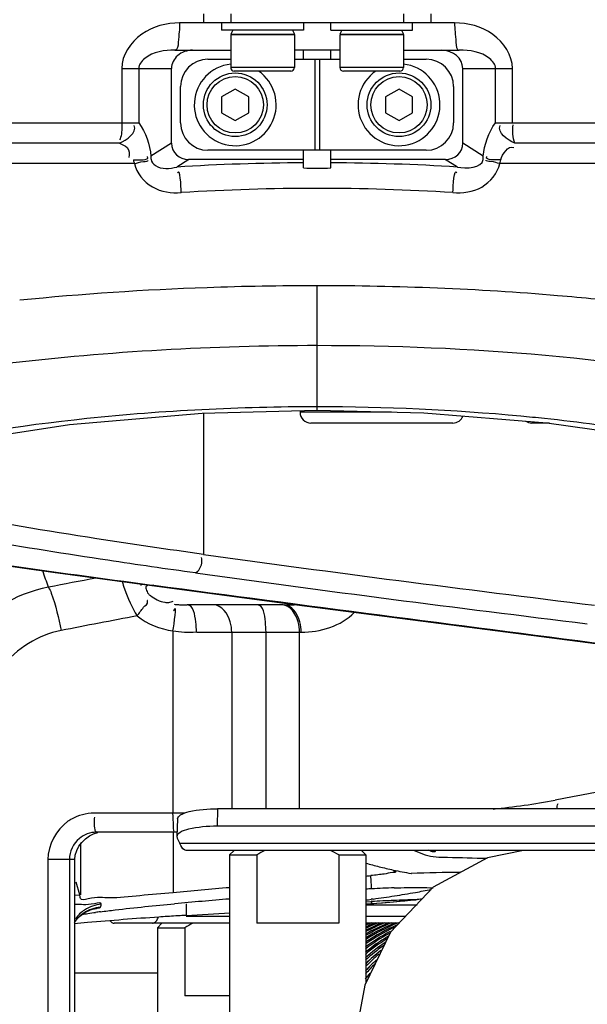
# Model space of a CAD drawing. Header units: millimetres. Extents: x 0 to 11890, y 0 to 8410.
# Tile 41 of 116: x 6770 to 6833, y 1554 to 1662. Entities that reach past the tile are written whole.
import ezdxf

# ---------------------------------------------------------------- set-up
doc = ezdxf.new("R2010")
doc.units = ezdxf.units.MM
doc.header["$LTSCALE"] = 653.95
doc.layers.get('0').update_dxf_attribs({"linetype": 'CONTINUOUS'})
for name, color, linetype in [('08ALL_ASSEM_MEMBER', 7, 'CONTINUOUS'), ('304102000091DXF_CONTINUOUS_LINE', 7, 'CONTINUOUS'), ('304103000201DXF_CONTINUOUS_LINE', 7, 'CONTINUOUS'), ('304104000155DXF_CONTINUOUS_LINE', 7, 'CONTINUOUS'), ('304105000067DXF_CONTINUOUS_LINE', 7, 'CONTINUOUS'), ('304105000344DXF_CONTINUOUS_LINE', 7, 'CONTINUOUS'), ('304105000438DXF_CONTINUOUS_LINE', 7, 'CONTINUOUS'), ('304109000079DXF_CONTINUOUS_LINE', 7, 'CONTINUOUS'), ('501023000020DXF_CONTINUOUS_LINE', 7, 'CONTINUOUS'), ('501023000113DXF_CONTINUOUS_LINE', 7, 'CONTINUOUS'), ('504001000007DXF_CONTINUOUS_LINE', 7, 'CONTINUOUS'), ('604006000001DXF_CONTINUOUS_LINE', 7, 'CONTINUOUS'), ('JISHUZIL_DXF_DIMENSION', 7, 'CONTINUOUS'), ('线缆_DXF_CONTINUOUS_LINE', 7, 'CONTINUOUS')]:
    doc.layers.add(name, color=color, linetype=linetype)
doc.styles.get("Standard").update_dxf_attribs({"font": 'txt', "width": 0.7})
doc.dimstyles.new('DIMSTYLE_6', dxfattribs={"dimtxt": 80, "dimasz": 70, "dimexe": 1.5, "dimexo": 0, "dimgap": 4, "dimtad": 0, "dimtih": 1, "dimtoh": 1, "dimdec": 1, "dimdsep": 46, "dimtxsty": 'Standard', "dimblk": '_FILLED', "dimblk1": '_FILLED', "dimblk2": '_FILLED', "dimcen": 0.09, "dimclrt": 5, "dimazin": 2, "dimtp": 0.5, "dimtm": 0.5, "dimtfac": 1, "dimtdec": 65535, "dimtofl": 0, "dimtmove": 0, "dimatfit": 3, "dimldrblk": '_FILLED', "dimfxl": 0, "dimtolj": 1, "dimarcsym": 0})

# ---------------------------------------------------------------- blocks, each defined once
blk = doc.blocks.new('*D12')
at = {"layer": 'JISHUZIL_DXF_DIMENSION', "color": 2, "linetype": 'Continuous', "transparency": 16777216}
blk.add_line((7782.55, 1762.67), (7249.91, 1762.67), dxfattribs=at)
for start, end in [(287.11792, 360), (193, 266.10474)]:
    blk.add_arc((6653.95, 1762.67), 610.96, start, end, dxfattribs=at)
for points in [[(7270.88, 1692.22), (7264.91, 1762.67), (7250.91, 1693.36)], [(6087.87, 1560.85), (6058.65, 1625.24), (6068.67, 1555.24)]]:
    blk.add_solid(points, dxfattribs=at)
blk = doc.blocks.new('_FILLED')
at = {"color": 0, "linetype": 'ByBlock'}
blk.add_solid([(0, 0), (-1, 0.1429), (-1, -0.1429)], dxfattribs=at)

msp = doc.modelspace()

# ---------------------------------------------------------------- linework, layer by layer
at = {"color": 4, "linetype": 'Continuous'}
msp.add_circle((6653.947, 1762.673), 316, dxfattribs=at)
at = {"layer": '08ALL_ASSEM_MEMBER', "color": 40, "linetype": 'Continuous'}
msp.add_open_spline([(6828.707, 1551.023), (6814.971, 1551.023), (6895.947, 1394.964), (6895.947, 1576.301)], degree=3, dxfattribs=at)
at = {"layer": '304102000091DXF_CONTINUOUS_LINE', "color": 9, "linetype": 'Continuous'}
msp.add_line((6785.396, 1557.173), (6776.306, 1557.173), dxfattribs=at)
at = {"layer": '304103000201DXF_CONTINUOUS_LINE', "color": 9, "linetype": 'Continuous'}
for p, q in [((6790.447, 1661.673), (6787.836, 1661.673)), ((6818.057, 1661.673), (6815.447, 1661.673)), ((6781.472, 1656.673), (6786.947, 1656.673)), ((6781.472, 1656.673), (6781.472, 1650.673)), ((6783.338, 1656.673), (6783.338, 1650.673)), ((6818.947, 1656.673), (6824.422, 1656.673)), ((6822.556, 1650.673), (6822.556, 1656.673)), ((6824.422, 1650.673), (6824.422, 1656.673)), ((6714.947, 1650.673), (6783.338, 1650.673)), ((6822.556, 1650.673), (6859.447, 1650.673)), ((6781.228, 1648.437), (6713.947, 1648.437)), ((6786.947, 1648.437), (6784.68, 1647.008)), ((6821.214, 1647.008), (6818.947, 1648.437)), ((6859.587, 1648.437), (6824.666, 1648.437)), ((6782.876, 1646.201), (6712.947, 1646.201)), ((6788.861, 1646.673), (6787.526, 1645.831)), ((6818.368, 1645.831), (6817.032, 1646.673)), ((6859.587, 1646.201), (6823.018, 1646.201)), ((6802.947, 1619.075), (6802.947, 1632.775)), ((6790.463, 1618.75), (6790.463, 1603.226)), ((6784.991, 1599.834), (6784.778, 1599.79)), ((6784.787, 1599.861), (6784.991, 1599.834)), ((6787.099, 1594.809), (6787.099, 1574.773)), ((6789.688, 1594.673), (6801.196, 1594.673)), ((6793.557, 1594.673), (6793.557, 1575.261)), ((6797.331, 1575.261), (6797.331, 1594.673)), ((6801.01, 1575.261), (6801.01, 1594.673)), ((6788.353, 1574.773), (6778.432, 1574.773)), ((6787.108, 1572.673), (6787.108, 1566.01)), ((6813.638, 1570.673), (6813.68, 1570.656)), ((6813.669, 1570.633), (6813.711, 1570.617)), ((6776.306, 1569.673), (6773.361, 1569.673)), ((6773.361, 1569.673), (6773.361, 1539.564)), ((6775.713, 1569.673), (6775.713, 1533.917)), ((6813.278, 1568.142), (6813.322, 1568.135)), ((6776.306, 1565.747), (6776.85, 1565.792)), ((6779.197, 1564.642), (6779.216, 1564.754)), ((6779.2, 1564.642), (6779.225, 1564.755)), ((6788.564, 1564.804), (6788.564, 1563.53)), ((6808.317, 1565.019), (6808.935, 1565.053)), ((6808.951, 1564.821), (6808.886, 1564.817)), ((6808.935, 1565.053), (6808.949, 1565.171)), ((6813.943, 1565.26), (6813.815, 1565.252)), ((6779.148, 1564.425), (6779.197, 1564.642))]:
    msp.add_line(p, q, dxfattribs=at)
at = {"layer": '304103000201DXF_CONTINUOUS_LINE', "color": 7, "linetype": 'Continuous'}
for p, q in [((6787.321, 1658.673), (6793.447, 1658.673)), ((6801.447, 1658.673), (6800.447, 1658.673)), ((6801.447, 1657.673), (6801.447, 1658.673)), ((6804.447, 1658.673), (6801.447, 1658.673)), ((6805.447, 1658.673), (6804.447, 1658.673)), ((6804.447, 1657.673), (6804.447, 1658.673)), ((6812.447, 1658.673), (6818.572, 1658.673)), ((6786.947, 1648.437), (6786.947, 1656.673)), ((6818.947, 1648.437), (6818.947, 1656.673)), ((6801.447, 1645.723), (6801.447, 1647.673)), ((6804.447, 1645.723), (6804.447, 1647.673)), ((6801.447, 1646.673), (6788.861, 1646.673)), ((6817.032, 1646.673), (6804.447, 1646.673)), ((6802.947, 1619.075), (6814.681, 1618.786)), ((6814.681, 1618.786), (6828.204, 1617.715)), ((6799.233, 1597.673), (6788.675, 1597.673)), ((6818.556, 1595.364), (6834.683, 1593.272)), ((6787.542, 1572.673), (6778.688, 1572.673)), ((6776.935, 1571.515), (6776.935, 1565.792)), ((6776.306, 1532.58), (6776.306, 1569.673)), ((6811.322, 1568.458), (6811.584, 1568.363)), ((6776.85, 1565.792), (6776.471, 1567.195)), ((6808.886, 1564.817), (6808.317, 1564.774)), ((6808.886, 1564.817), (6808.334, 1564.771)), ((6808.96, 1565.306), (6808.886, 1565.296)), ((6809.118, 1565.329), (6808.888, 1565.296)), ((6808.951, 1564.821), (6810.537, 1564.956)), ((6809.113, 1565.329), (6808.96, 1565.306)), ((6776.721, 1563.315), (6777.418, 1563.851)), ((6777.418, 1563.851), (6778.024, 1564.148)), ((6808.317, 1564.673), (6813.943, 1564.673)), ((6776.306, 1562.802), (6776.721, 1563.315))]:
    msp.add_line(p, q, dxfattribs=at)
at = {"layer": '304103000201DXF_CONTINUOUS_LINE', "color": 9, "linetype": 'Continuous'}
for points in [[(6784.68, 1647.008), (6784.682, 1646.895), (6784.688, 1646.78), (6784.697, 1646.665)], [(6821.196, 1646.665), (6821.206, 1646.78), (6821.212, 1646.895), (6821.214, 1647.008)], [(6782.749, 1646.604), (6782.781, 1646.471), (6782.824, 1646.336), (6782.876, 1646.201)], [(6823.018, 1646.201), (6823.07, 1646.336), (6823.112, 1646.471), (6823.145, 1646.604)], [(6779.136, 1564.424), (6779.17, 1564.532), (6779.2, 1564.642)]]:
    msp.add_lwpolyline(points, dxfattribs=at)
at = {"layer": '304103000201DXF_CONTINUOUS_LINE', "color": 7, "linetype": 'Continuous'}
for points in [[(6730.447, 1601.115), (6731.07, 1602.833), (6734.523, 1605.989), (6740.992, 1609.371), (6750.34, 1612.622), (6762.128, 1615.417), (6775.724, 1617.514), (6790.319, 1618.746), (6802.947, 1619.075)], [(6828.204, 1617.715), (6840.941, 1615.892), (6852.27, 1613.436), (6861.68, 1610.524), (6865.947, 1608.636)], [(6751.945, 1604.431), (6761.401, 1603.03), (6773.894, 1601.259), (6784.778, 1599.79)], [(6784.778, 1599.79), (6800.712, 1597.695), (6818.556, 1595.364)], [(6810.537, 1564.956), (6812.49, 1565.127), (6813.943, 1565.26)], [(6778.024, 1564.148), (6778.359, 1564.256), (6778.404, 1564.267)]]:
    msp.add_lwpolyline(points, dxfattribs=at)
at = {"layer": '304103000201DXF_CONTINUOUS_LINE', "color": 9, "linetype": 'Continuous'}
for centre, radius, start, end in [((6802.888, 1394.111), 252.188, 90.32732, 93.49231), ((6803.006, 1394.114), 252.185, 86.50767, 89.6727), ((6802.947, 1406.784), 236.699, 86.38512, 93.61488), ((6801.745, 1316.451), 316.297, 91.97464, 95.71313), ((6802.952, 1291.223), 341.552, 90.00072, 92.03113), ((6803.089, 1379.831), 239.628, 84.67501, 90.03397), ((6804.431, 1396.002), 223.403, 84.29838, 84.63279), ((6804.724, 1398.938), 220.452, 83.95382, 84.29843), ((6805.622, 1407.136), 212.206, 82.42285, 83.96188), ((7015.258, 3347.274), 1762.546, 261.408453, 262.486475), ((7152.379, 4221.479), 2643.148, 262.129967, 263.069192), ((6631.894, 1550.893), 149.677, 18.99551, 19.72549), ((6914.523, 882.261), 731.096, 100.711316, 101.128005), ((7152.401, 4232.991), 2656.696, 262.150317, 263.087164), ((6781.952, 1599.828), 1.67, 358.7899, 2.68087), ((6787.187, 1594.93), 5.663, 119.8471, 121.97734), ((9373.492, 21224.272), 19794.415, 262.4859538, 262.6310382), ((6913.21, 895.796), 712.627, 100.515362, 101.198774), ((6814.142, 1656.608), 81.791, 275.73253, 280.53373), ((6778.476, 1569.658), 5.127, 119.47356, 124.61618), ((6839.699, 1639.218), 73.358, 249.25157, 250.17967), ((6820.031, 1608.598), 41.015, 257.73854, 260.52295), ((6820.499, 1368.097), 200.175, 90.50791, 92.06732), ((6820.472, 1368.089), 200.174, 90.50532, 92.04694), ((6764.517, 2095.133), 532.169, 274.78252, 275.31524), ((6819.524, 1365.361), 199.973, 92.33548, 93.03513), ((6819.524, 1365.359), 199.974, 91.63582, 92.33547), ((6779.491, 1560.452), 3.984, 123.44213, 144.86315), ((6779.579, 1560.784), 3.983, 123.34479, 143.3059), ((6773.755, 1593.181), 29.3, 278.15536, 279.0781)]:
    msp.add_arc(centre, radius, start, end, dxfattribs=at)
at = {"layer": '304103000201DXF_CONTINUOUS_LINE', "color": 7, "linetype": 'Continuous'}
for centre, radius, start, end in [((6802.947, 1822.089), 176.372, 269.51274, 270.48732), ((6823.504, 1623.477), 56.296, 254.35315, 255.85996), ((6821.668, 1616.166), 48.758, 255.85267, 257.74922), ((6799.039, 1659.123), 91.744, 275.83713, 276.13209), ((6891.522, 452.898), 1117.999, 95.038812, 95.358918), ((6819.601, 1366.455), 200.278, 93.04981, 93.22954), ((6814.718, 1458.527), 108.077, 91.75221, 93.06152), ((6791.254, 1694.898), 130.788, 278.88035, 279.90589), ((6797.023, 1661.797), 97.188, 279.91276, 280.93948), ((6857.186, 793.95), 774.017, 94.734361, 95.181091), ((6790.999, 1690.98), 126.951, 277.8443, 278.10056), ((6783.029, 1747.374), 183.905, 278.15545, 278.88828), ((6790.174, 1479.296), 85.354, 97.43911, 97.79145), ((6771.545, 1910.991), 347.878, 272.80418, 273.59405), ((6809.981, 1186.223), 377.898, 94.89926, 95.1209), ((6815.962, 1115.728), 448.647, 93.88732, 94.89141), ((6806.013, 1262.649), 301.39, 93.54027, 93.8938)]:
    msp.add_arc(centre, radius, start, end, dxfattribs=at)
for centre, major_axis, ratio, start_param, end_param in [((6789.256, 1656.673), (2.309, 0), 0.8660254, 7.8539816, 9.424778), ((6816.637, 1656.673), (2.309, 0), 0.8660254, 6.2831853, 7.8539816), ((6789.256, 1648.801), (-2.048, -1.291), 0.8259647, -0.4800705, 0.918871), ((6816.637, 1648.801), (-2.048, 1.291), 0.8259647, 2.2227216, 3.6216632)]:
    msp.add_ellipse(centre, major_axis=major_axis, ratio=ratio, start_param=start_param, end_param=end_param, dxfattribs=at)
at = {"layer": '304103000201DXF_CONTINUOUS_LINE', "color": 9, "linetype": 'Continuous'}
for points, knots in [([(6787.836, 1661.673), (6786.388, 1661.673), (6783.406, 1660.964), (6781.471, 1658.125), (6781.472, 1656.673)], [0, 0, 0, 0, 0.49941, 1, 1, 1, 1]), ([(6787.836, 1661.673), (6787.836, 1660.964), (6787.705, 1660.218), (6787.638, 1658.673), (6787.321, 1658.673)], [0, 0, 0, 0, 0.6910383, 1, 1, 1, 1]), ([(6818.057, 1661.673), (6818.057, 1660.964), (6818.189, 1660.218), (6818.255, 1658.673), (6818.572, 1658.673)], [0, 0, 0, 0, 0.6910383, 1, 1, 1, 1]), ([(6824.422, 1656.673), (6824.422, 1658.114), (6822.498, 1660.949), (6819.517, 1661.673), (6818.057, 1661.673)], [0, 0, 0, 0, 0.4966933, 1, 1, 1, 1]), ([(6787.321, 1658.673), (6786.171, 1658.673), (6784.488, 1658.491), (6783.338, 1657.096), (6783.338, 1656.673)], [0, 0, 0, 0, 0.7310914, 1, 1, 1, 1]), ([(6822.556, 1656.673), (6822.556, 1657.095), (6821.407, 1658.49), (6819.723, 1658.673), (6818.572, 1658.673)], [0, 0, 0, 0, 0.2684611, 1, 1, 1, 1]), ([(6781.472, 1650.673), (6781.472, 1650.134), (6781.516, 1649.533), (6781.295, 1648.864), (6781.215, 1648.818)], [0, 0, 0, 0, 0.8532038, 1, 1, 1, 1]), ([(6781.228, 1648.437), (6781.503, 1648.283), (6782.256, 1648.106), (6782.35, 1647.227), (6782.245, 1646.868)], [0, 0, 0, 0, 0.4576833, 1, 1, 1, 1]), ([(6782.876, 1646.201), (6783.21, 1646.278), (6783.477, 1646.478), (6784.434, 1646.439), (6784.361, 1646.591)], [0, 0, 0, 0, 0.670248, 1, 1, 1, 1]), ([(6782.876, 1646.201), (6783.098, 1645.15), (6784.671, 1643.234), (6786.943, 1642.944), (6788.023, 1643.012)], [0, 0, 0, 0, 0.4982362, 1, 1, 1, 1]), ([(6784.697, 1646.665), (6784.726, 1646.393), (6785.53, 1645.478), (6786.759, 1645.648), (6787.526, 1645.831)], [0, 0, 0, 0, 0.2573631, 1, 1, 1, 1]), ([(6817.871, 1643.012), (6818.943, 1642.944), (6821.216, 1643.222), (6822.794, 1645.142), (6823.018, 1646.201)], [0, 0, 0, 0, 0.4982397, 1, 1, 1, 1]), ([(6823.018, 1646.201), (6822.683, 1646.278), (6822.416, 1646.478), (6821.46, 1646.439), (6821.533, 1646.591)], [0, 0, 0, 0, 0.6702407, 1, 1, 1, 1]), ([(6837.759, 1630.854), (6834.971, 1631.172), (6823.401, 1632.309), (6811.766, 1632.775), (6802.947, 1632.775)], [0, 0, 0, 0, 0.2413911, 1, 1, 1, 1]), ([(6802.947, 1626.187), (6791.545, 1626.187), (6770.506, 1624.974), (6746.2, 1620.9), (6730.679, 1615.646), (6722.295, 1611.852), (6716.696, 1606.347), (6717.344, 1603.203)], [0, 0, 0, 0, 0.3711358, 0.6833291, 0.8035366, 0.8954869, 1, 1, 1, 1]), ([(6865.974, 1618.152), (6861.669, 1619.463), (6841.028, 1624.5), (6819.666, 1626.187), (6802.947, 1626.187)], [0, 0, 0, 0, 0.2121042, 1, 1, 1, 1]), ([(6802.947, 1619.46), (6794.503, 1619.461), (6778.547, 1618.669), (6756.874, 1615.319), (6740.46, 1610.509), (6731.512, 1606.008), (6728.899, 1603.233)], [0, 0, 0, 0, 0.3293792, 0.622555, 0.8512948, 1, 1, 1, 1]), ([(6790.463, 1603.226), (6786.55, 1603.771), (6771.546, 1605.976), (6756.609, 1608.647), (6745.632, 1610.947)], [0, 0, 0, 0, 0.2604633, 1, 1, 1, 1]), ([(6789.563, 1601.189), (6786.356, 1601.631), (6773.942, 1603.422), (6761.573, 1605.523), (6752.437, 1607.288)], [0, 0, 0, 0, 0.2581588, 1, 1, 1, 1]), ([(6789.563, 1601.189), (6789.942, 1601.378), (6790.32, 1602.039), (6790.287, 1602.676), (6790.246, 1602.884)], [0, 0, 0, 0, 0.6654545, 1, 1, 1, 1]), ([(6773.42, 1599.612), (6769.805, 1598.925), (6762.875, 1594.8), (6760.228, 1587.227), (6760.206, 1583.543)], [0, 0, 0, 0, 0.4997196, 1, 1, 1, 1]), ([(6773.42, 1599.612), (6773.556, 1599.414), (6774.178, 1597.861), (6774.537, 1596.244), (6774.808, 1594.854)], [0, 0, 0, 0, 0.1446476, 1, 1, 1, 1]), ([(6781.534, 1600.24), (6781.603, 1599.971), (6782.017, 1598.659), (6782.603, 1597.402), (6783.156, 1596.455)], [0, 0, 0, 0, 0.2022362, 1, 1, 1, 1]), ([(6784.188, 1599.734), (6784.095, 1599.676), (6784.161, 1599.284), (6784.285, 1599.054), (6784.399, 1598.908)], [0, 0, 0, 0, 0.3701281, 1, 1, 1, 1]), ([(6784.399, 1598.908), (6784.432, 1598.866), (6784.501, 1598.788), (6784.581, 1598.721), (6784.624, 1598.691)], [0, 0, 0, 0, 0.5034791, 1, 1, 1, 1]), ([(6783.156, 1596.455), (6783.276, 1596.613), (6783.517, 1596.932), (6783.754, 1597.255), (6783.872, 1597.419)], [0, 0, 0, 0, 0.4958137, 1, 1, 1, 1]), ([(6783.872, 1597.419), (6784.028, 1597.637), (6784.485, 1597.721), (6784.279, 1598.194), (6784.251, 1598.172)], [0, 0, 0, 0, 0.8834263, 1, 1, 1, 1]), ([(6786.217, 1597.957), (6786.364, 1597.938), (6786.671, 1597.933), (6786.97, 1598.012), (6787.115, 1598.071)], [0, 0, 0, 0, 0.4867152, 1, 1, 1, 1]), ([(6787.239, 1597.75), (6787.395, 1597.73), (6787.705, 1597.699), (6788.015, 1597.684), (6788.168, 1597.68)], [0, 0, 0, 0, 0.5078365, 1, 1, 1, 1]), ([(6789.688, 1594.673), (6789.688, 1595.056), (6789.608, 1595.996), (6789.367, 1597.673), (6788.675, 1597.673)], [0, 0, 0, 0, 0.356297, 1, 1, 1, 1]), ([(6793.557, 1594.673), (6793.557, 1595.056), (6793.444, 1596.26), (6792.447, 1597.673), (6791.577, 1597.673)], [0, 0, 0, 0, 0.3055705, 1, 1, 1, 1]), ([(6797.331, 1594.673), (6797.331, 1595.053), (6797.246, 1595.979), (6797.067, 1597.673), (6796.381, 1597.673)], [0, 0, 0, 0, 0.3565299, 1, 1, 1, 1]), ([(6801.01, 1594.673), (6801.01, 1595.055), (6800.908, 1596.23), (6799.986, 1597.659), (6799.14, 1597.673)], [0, 0, 0, 0, 0.3110764, 1, 1, 1, 1]), ([(6799.325, 1597.673), (6799.534, 1597.673), (6799.953, 1597.677), (6800.372, 1597.694), (6800.581, 1597.707)], [0, 0, 0, 0, 0.4992482, 1, 1, 1, 1]), ([(6801.196, 1594.673), (6801.196, 1595.058), (6801.098, 1596.232), (6800.17, 1597.673), (6799.325, 1597.673)], [0, 0, 0, 0, 0.3131444, 1, 1, 1, 1]), ([(6787.236, 1597.154), (6787.227, 1597.132), (6787.206, 1597.084), (6787.188, 1597.035), (6787.178, 1597.007)], [0, 0, 0, 0, 0.4453709, 1, 1, 1, 1]), ([(6774.808, 1594.854), (6772.306, 1594.359), (6767.537, 1591.386), (6765.801, 1586.109), (6765.8, 1583.543)], [0, 0, 0, 0, 0.4984672, 1, 1, 1, 1]), ([(6869.957, 1584.472), (6866.642, 1583.745), (6853.055, 1580.823), (6839.42, 1578.124), (6829.094, 1576.196)], [0, 0, 0, 0, 0.2442108, 1, 1, 1, 1]), ([(6829.335, 1575.261), (6829.323, 1575.354), (6829.327, 1575.557), (6829.385, 1575.752), (6829.425, 1575.851)], [0, 0, 0, 0, 0.4667712, 1, 1, 1, 1]), ([(6787.355, 1572.673), (6787.141, 1572.673), (6787.228, 1573.788), (6787.099, 1574.277), (6787.099, 1574.773)], [0, 0, 0, 0, 0.3012957, 1, 1, 1, 1]), ([(6778.466, 1573.723), (6778.466, 1573.821), (6778.472, 1574.03), (6778.487, 1574.238), (6778.498, 1574.348)], [0, 0, 0, 0, 0.470366, 1, 1, 1, 1]), ([(6778.688, 1572.673), (6778.588, 1572.673), (6778.503, 1573.184), (6778.466, 1573.459), (6778.466, 1573.723)], [0, 0, 0, 0, 0.2740883, 1, 1, 1, 1]), ([(6814.826, 1570.205), (6815.597, 1569.928), (6817.93, 1569.942), (6820.173, 1569.824), (6821.625, 1569.816)], [0, 0, 0, 0, 0.361039, 1, 1, 1, 1]), ([(6815.977, 1570.553), (6815.867, 1570.504), (6815.57, 1570.477), (6815.317, 1570.621), (6815.19, 1570.716)], [0, 0, 0, 0, 0.4306871, 1, 1, 1, 1]), ([(6808.945, 1566.45), (6808.934, 1566.674), (6808.902, 1567.159), (6808.862, 1567.643), (6808.839, 1567.904)], [0, 0, 0, 0, 0.4621504, 1, 1, 1, 1]), ([(6779.225, 1564.755), (6779.273, 1565), (6777.585, 1564.546), (6777.043, 1564.758), (6776.326, 1564.713)], [0, 0, 0, 0, 0.2576325, 1, 1, 1, 1]), ([(6808.935, 1565.053), (6808.929, 1565.008), (6808.916, 1564.929), (6808.897, 1564.85), (6808.886, 1564.817)], [0, 0, 0, 0, 0.5622817, 1, 1, 1, 1]), ([(6814.46, 1565.313), (6814.353, 1565.303), (6814.138, 1565.283), (6813.923, 1565.262), (6813.815, 1565.252)], [0, 0, 0, 0, 0.4981836, 1, 1, 1, 1]), ([(6778.378, 1564.248), (6778.45, 1564.259), (6778.582, 1564.281), (6778.714, 1564.305), (6778.774, 1564.317)], [0, 0, 0, 0, 0.5433406, 1, 1, 1, 1]), ([(6778.774, 1564.317), (6778.863, 1564.334), (6778.966, 1564.371), (6779.125, 1564.39), (6779.136, 1564.424)], [0, 0, 0, 0, 0.7143583, 1, 1, 1, 1]), ([(6778.344, 1526.999), (6775.431, 1532.754), (6771.258, 1544.425), (6765.957, 1555.597), (6763.248, 1560.843)], [0, 0, 0, 0, 0.5221425, 1, 1, 1, 1]), ([(6762.854, 1558.347), (6765.533, 1553.193), (6770.755, 1542.177), (6774.884, 1530.684), (6777.72, 1524.982)], [0, 0, 0, 0, 0.4769938, 1, 1, 1, 1]), ([(6759.356, 1556.303), (6762.594, 1550.223), (6767.078, 1540.53), (6772.246, 1527.505), (6775.225, 1520.916), (6777.186, 1518.136)], [0, 0, 0, 0, 0.4903372, 0.7578587, 1, 1, 1, 1])]:
    msp.add_open_spline(points, degree=3, knots=knots, dxfattribs=at)
for points in [[(6781.228, 1648.437), (6782, 1648.775), (6783.184, 1649.613), (6782.844, 1650.385)], [(6783.338, 1650.673), (6784.137, 1649.647), (6784.559, 1648.304), (6784.68, 1647.008)], [(6821.214, 1647.008), (6821.334, 1648.304), (6821.756, 1649.647), (6822.556, 1650.673)], [(6824.666, 1648.437), (6823.893, 1648.775), (6822.709, 1649.613), (6823.05, 1650.385)], [(6824.666, 1648.437), (6824.488, 1649.089), (6824.39, 1649.791), (6824.5, 1650.458)], [(6823.145, 1646.604), (6823.278, 1647.253), (6823.952, 1648.224), (6824.571, 1647.988)], [(6782.749, 1646.604), (6783.278, 1646.672), (6784.535, 1646.489), (6784.306, 1646.97)], [(6818.368, 1645.831), (6819.324, 1645.603), (6821.096, 1645.687), (6821.196, 1646.665)], [(6823.145, 1646.604), (6822.616, 1646.672), (6821.358, 1646.489), (6821.588, 1646.97)], [(6788.023, 1643.012), (6787.979, 1643.745), (6787.908, 1645.842), (6787.599, 1645.175)], [(6817.871, 1643.012), (6817.914, 1643.745), (6817.986, 1645.842), (6818.294, 1645.175)], [(6784.624, 1598.691), (6785.104, 1598.358), (6785.637, 1598.033), (6786.217, 1597.957)], [(6787.099, 1594.809), (6787.221, 1595.582), (6787.563, 1597.865), (6787.236, 1597.154)], [(6783.156, 1596.455), (6784.281, 1595.582), (6785.692, 1595.033), (6787.099, 1594.809)], [(6801.196, 1594.673), (6803.276, 1594.673), (6805.613, 1595.348), (6807.038, 1596.863)], [(6787.099, 1594.809), (6787.935, 1594.709), (6788.785, 1594.634), (6789.623, 1594.715)], [(6778.432, 1574.773), (6777.578, 1574.773), (6776.697, 1574.542), (6775.953, 1574.122)], [(6775.564, 1573.877), (6774.261, 1572.979), (6773.361, 1571.255), (6773.361, 1569.673)], [(6776.817, 1571.989), (6776.172, 1571.428), (6775.713, 1570.528), (6775.713, 1569.673)], [(6779.225, 1564.755), (6778.579, 1564.696), (6777.931, 1564.468), (6777.389, 1564.111)], [(6779.136, 1564.424), (6778.488, 1564.365), (6777.838, 1564.135), (6777.295, 1563.777)]]:
    msp.add_open_spline(points, degree=3, dxfattribs=at)
at = {"layer": '304103000201DXF_CONTINUOUS_LINE', "color": 7, "linetype": 'Continuous'}
for points, knots in [([(6788.168, 1597.68), (6788.253, 1597.677), (6788.422, 1597.674), (6788.591, 1597.673), (6788.675, 1597.673)], [0, 0, 0, 0, 0.5045795, 1, 1, 1, 1]), ([(6810.308, 1568.076), (6810.084, 1568.047), (6809.595, 1567.987), (6809.105, 1567.932), (6808.839, 1567.904)], [0, 0, 0, 0, 0.4577267, 1, 1, 1, 1]), ([(6811.584, 1568.363), (6811.585, 1568.246), (6810.928, 1568.231), (6810.627, 1568.119), (6810.308, 1568.076)], [0, 0, 0, 0, 0.2657145, 1, 1, 1, 1]), ([(6776.935, 1565.403), (6776.924, 1565.467), (6776.899, 1565.598), (6776.867, 1565.727), (6776.85, 1565.792)], [0, 0, 0, 0, 0.4906346, 1, 1, 1, 1]), ([(6787.108, 1566.01), (6785.897, 1565.896), (6783.633, 1565.749), (6780.304, 1565.314), (6778.596, 1565.624), (6776.984, 1565.121), (6776.935, 1565.403)], [0, 0, 0, 0, 0.357772, 0.6857537, 0.9157441, 1, 1, 1, 1]), ([(6811.413, 1566.554), (6811.9, 1566.569), (6813.328, 1566.594), (6814.761, 1566.625), (6815.699, 1566.548)], [0, 0, 0, 0, 0.3413756, 1, 1, 1, 1]), ([(6779.123, 1563.931), (6779.662, 1564.001), (6782.38, 1564.334), (6785.104, 1564.606), (6787.289, 1564.804)], [0, 0, 0, 0, 0.1986835, 1, 1, 1, 1]), ([(6777.129, 1563.635), (6777.337, 1563.673), (6777.828, 1563.752), (6778.32, 1563.822), (6778.603, 1563.861)], [0, 0, 0, 0, 0.4254675, 1, 1, 1, 1]), ([(6788.564, 1563.53), (6788.403, 1563.522), (6788.016, 1563.5), (6787.629, 1563.477), (6787.402, 1563.463)], [0, 0, 0, 0, 0.4149797, 1, 1, 1, 1])]:
    msp.add_open_spline(points, degree=3, knots=knots, dxfattribs=at)
for points in [[(6776.306, 1569.673), (6776.306, 1570.977), (6777.573, 1572.419), (6778.858, 1572.637)], [(6778.688, 1572.673), (6778.024, 1572.673), (6777.318, 1572.425), (6776.817, 1571.989)]]:
    msp.add_open_spline(points, degree=3, dxfattribs=at)
at = {"layer": '304104000155DXF_CONTINUOUS_LINE', "color": 7, "linetype": 'Continuous'}
for p, q in [((6793.817, 1570.673), (6793.317, 1570.173)), ((6793.317, 1570.173), (6796.317, 1570.173)), ((6793.317, 1570.173), (6793.317, 1550.173)), ((6796.317, 1570.173), (6796.317, 1562.673)), ((6805.317, 1570.173), (6808.317, 1570.173)), ((6805.317, 1570.173), (6805.317, 1562.673)), ((6807.817, 1570.673), (6808.317, 1570.173)), ((6808.317, 1570.173), (6808.317, 1556.078)), ((6785.896, 1562.673), (6785.396, 1562.173)), ((6805.317, 1562.673), (6796.317, 1562.673)), ((6785.396, 1562.173), (6788.396, 1562.173)), ((6785.396, 1562.173), (6785.396, 1542.173)), ((6788.396, 1562.173), (6788.396, 1554.673)), ((6793.317, 1554.673), (6788.396, 1554.673))]:
    msp.add_line(p, q, dxfattribs=at)
for points in [[(6797.212, 1570.673), (6796.908, 1570.517), (6796.61, 1570.349), (6796.317, 1570.173)], [(6805.317, 1570.173), (6805.024, 1570.349), (6804.726, 1570.517), (6804.423, 1570.673)], [(6789.29, 1562.673), (6788.986, 1562.517), (6788.689, 1562.349), (6788.396, 1562.173)]]:
    msp.add_open_spline(points, degree=3, dxfattribs=at)
at = {"layer": '304105000067DXF_CONTINUOUS_LINE', "color": 7, "linetype": 'Continuous'}
for p, q in [((6790.947, 1657.673), (6793.447, 1657.673)), ((6800.447, 1657.673), (6805.447, 1657.673)), ((6802.697, 1657.673), (6802.697, 1647.673)), ((6803.197, 1657.673), (6803.197, 1647.673)), ((6812.447, 1657.673), (6814.947, 1657.673)), ((6787.947, 1650.673), (6787.947, 1654.673)), ((6817.947, 1654.673), (6817.947, 1650.673)), ((6814.947, 1647.673), (6790.947, 1647.673))]:
    msp.add_line(p, q, dxfattribs=at)
for centre, start, end in [((6790.947, 1654.673), 90, 180), ((6814.947, 1654.673), 0, 90), ((6790.947, 1650.673), 180, 270), ((6814.947, 1650.673), 270, 360)]:
    msp.add_arc(centre, 3, start, end, dxfattribs=at)
at = {"layer": '304105000344DXF_CONTINUOUS_LINE', "color": 7, "linetype": 'Continuous'}
for p, q in [((6790.447, 1662.673), (6790.447, 1661.673)), ((6815.447, 1662.673), (6815.447, 1661.673)), ((6815.447, 1661.673), (6790.447, 1661.673))]:
    msp.add_line(p, q, dxfattribs=at)
at = {"layer": '304105000344DXF_CONTINUOUS_LINE', "color": 9, "linetype": 'Continuous'}
for p, q in [((6793.447, 1662.673), (6793.447, 1661.673)), ((6812.447, 1662.673), (6812.447, 1661.673))]:
    msp.add_line(p, q, dxfattribs=at)
at = {"layer": '304105000438DXF_CONTINUOUS_LINE', "color": 9, "linetype": 'Continuous'}
for p, q in [((6792.014, 1575.261), (6791.951, 1573.329)), ((6867.259, 1571.423), (6787.855, 1571.423)), ((6793.317, 1563.423), (6788.564, 1563.423)), ((6812.665, 1563.423), (6808.317, 1563.423))]:
    msp.add_line(p, q, dxfattribs=at)
at = {"layer": '304105000438DXF_CONTINUOUS_LINE', "color": 7, "linetype": 'Continuous'}
for p, q in [((6861.492, 1575.261), (6792.014, 1575.261)), ((6787.605, 1574.13), (6787.542, 1572.198)), ((6861.429, 1573.329), (6791.951, 1573.329)), ((6787.542, 1572.198), (6787.576, 1572.035)), ((6787.576, 1572.035), (6787.855, 1571.423)), ((6872.186, 1570.673), (6788.549, 1570.673)), ((6793.317, 1562.673), (6780.628, 1562.673)), ((6811.957, 1562.673), (6808.317, 1562.673))]:
    msp.add_line(p, q, dxfattribs=at)
for points, knots in [([(6787.605, 1574.13), (6787.611, 1574.316), (6788.071, 1574.726), (6789.542, 1575.142), (6790.964, 1575.261), (6792.014, 1575.261)], [0, 0, 0, 0, 0.118119, 0.3316793, 1, 1, 1, 1]), ([(6791.951, 1573.329), (6790.901, 1573.329), (6789.479, 1573.21), (6788.008, 1572.794), (6787.548, 1572.384), (6787.542, 1572.198)], [0, 0, 0, 0, 0.6683207, 0.881881, 1, 1, 1, 1]), ([(6788.549, 1570.673), (6788.489, 1570.673), (6788.139, 1570.788), (6787.976, 1571.158), (6787.855, 1571.423)], [0, 0, 0, 0, 0.1721398, 1, 1, 1, 1]), ([(6780.217, 1562.933), (6780.248, 1562.893), (6780.354, 1562.77), (6780.514, 1562.673), (6780.628, 1562.673)], [0, 0, 0, 0, 0.3090133, 1, 1, 1, 1]), ([(6784.861, 1562.673), (6784.917, 1562.673), (6785.233, 1562.768), (6785.395, 1563.093), (6785.509, 1563.327)], [0, 0, 0, 0, 0.177593, 1, 1, 1, 1])]:
    msp.add_open_spline(points, degree=3, knots=knots, dxfattribs=at)
at = {"layer": '304109000079DXF_CONTINUOUS_LINE', "color": 9, "linetype": 'Continuous'}
for centre, radius, start, end in [((6818.556, 1543.235), 20.945, 111.62981, 119.41521), ((6818.109, 1543.252), 20.925, 111.62719, 118.0484), ((6817.811, 1543.265), 20.911, 111.62489, 117.13651), ((6818.854, 1543.224), 20.957, 111.63266, 120.32521), ((6817.364, 1543.285), 20.889, 111.62316, 115.76853), ((6819.3, 1543.209), 20.973, 111.63603, 121.68776), ((6817.065, 1543.299), 20.874, 111.62152, 114.85684), ((6819.597, 1543.201), 20.982, 111.63932, 122.59384), ((6816.619, 1543.317), 20.854, 111.62091, 113.49086), ((6821.069, 1543.191), 20.996, 119.10108, 127.58494), ((6820.774, 1543.194), 20.992, 117.86826, 126.54555), ((6820.336, 1543.192), 20.994, 115.12555, 124.98818), ((6820.041, 1543.193), 20.992, 113.2792, 123.95369), ((6821.815, 1543.174), 21.018, 122.17894, 130.18392), ((6821.515, 1543.183), 21.006, 120.94937, 129.14479), ((6822.271, 1543.153), 21.045, 124.03948, 131.73893), ((6822.575, 1543.138), 21.064, 125.7578, 132.77308), ((6823.018, 1543.134), 21.07, 128.34074, 134.32292), ((6824.038, 1543.14), 21.063, 134.37133, 138.53589), ((6823.735, 1543.151), 21.048, 132.65091, 137.27394), ((6823.304, 1543.142), 21.059, 130.06453, 135.38482), ((6824.529, 1543.094), 21.132, 138.31759, 140.42598)]:
    msp.add_arc(centre, radius, start, end, dxfattribs=at)
at = {"layer": '304109000079DXF_CONTINUOUS_LINE', "color": 7, "linetype": 'Continuous'}
for centre, radius, start, end in [((6818.555, 1543.226), 20.953, 111.6265, 119.39906), ((6817.81, 1543.256), 20.92, 111.62162, 117.12159), ((6819.299, 1543.201), 20.981, 111.63266, 121.67042), ((6817.064, 1543.29), 20.883, 111.61829, 114.84315), ((6816.491, 1543.273), 20.902, 111.73237, 113.02453), ((6820.773, 1543.187), 20.998, 117.84987, 126.52559), ((6820.04, 1543.185), 21, 113.26063, 123.93502), ((6821.513, 1543.177), 21.012, 120.92866, 129.12356), ((6822.268, 1543.147), 21.05, 124.01432, 131.71648), ((6823.015, 1543.129), 21.074, 128.31155, 134.2993), ((6823.731, 1543.146), 21.051, 132.61781, 137.24793), ((6824.523, 1543.091), 21.133, 138.26511, 140.39858)]:
    msp.add_arc(centre, radius, start, end, dxfattribs=at)
at = {"layer": '501023000020DXF_CONTINUOUS_LINE', "color": 7, "linetype": 'Continuous'}
for p, q in [((6800.447, 1660.373), (6793.447, 1660.373)), ((6793.447, 1660.373), (6793.447, 1656.773)), ((6800.447, 1660.373), (6800.447, 1656.773)), ((6812.447, 1660.373), (6805.447, 1660.373)), ((6805.447, 1660.373), (6805.447, 1656.773)), ((6812.447, 1660.373), (6812.447, 1656.773)), ((6800.047, 1656.373), (6793.847, 1656.373)), ((6812.047, 1656.373), (6805.847, 1656.373)), ((6793.947, 1654.405), (6792.447, 1653.539)), ((6792.447, 1653.539), (6792.447, 1651.807)), ((6795.447, 1653.539), (6793.947, 1654.405)), ((6795.447, 1651.807), (6795.447, 1653.539)), ((6811.947, 1654.405), (6810.447, 1653.539)), ((6810.447, 1653.539), (6810.447, 1651.807)), ((6813.447, 1653.539), (6811.947, 1654.405)), ((6813.447, 1651.807), (6813.447, 1653.539)), ((6792.447, 1651.807), (6793.947, 1650.941)), ((6793.947, 1650.941), (6795.447, 1651.807)), ((6810.447, 1651.807), (6811.947, 1650.941)), ((6811.947, 1650.941), (6813.447, 1651.807))]:
    msp.add_line(p, q, dxfattribs=at)
at = {"layer": '501023000020DXF_CONTINUOUS_LINE', "color": 9, "linetype": 'Continuous'}
for p, q in [((6800.447, 1656.773), (6793.447, 1656.773)), ((6812.447, 1656.773), (6805.447, 1656.773))]:
    msp.add_line(p, q, dxfattribs=at)
at = {"layer": '501023000020DXF_CONTINUOUS_LINE', "color": 7, "linetype": 'Continuous'}
for centre in [(6793.947, 1652.673), (6811.947, 1652.673)]:
    msp.add_circle(centre, 3.5, dxfattribs=at)
at = {"layer": '501023000020DXF_CONTINUOUS_LINE', "color": 9, "linetype": 'Continuous'}
for centre in [(6793.947, 1652.673), (6811.947, 1652.673)]:
    msp.add_circle(centre, 3.1, dxfattribs=at)
at = {"layer": '501023000020DXF_CONTINUOUS_LINE', "color": 7, "linetype": 'Continuous'}
for centre, start, end in [((6793.847, 1656.773), 180, 270), ((6800.047, 1656.773), 270, 360), ((6805.847, 1656.773), 180, 270), ((6812.047, 1656.773), 270, 360)]:
    msp.add_arc(centre, 0.4, start, end, dxfattribs=at)
at = {"layer": '501023000113DXF_CONTINUOUS_LINE', "color": 7, "linetype": 'Continuous'}
for p, q in [((6801.066, 1619.026), (6801.066, 1618.873)), ((6817.866, 1617.673), (6802.266, 1617.673)), ((6828.496, 1617.673), (6826.555, 1617.673))]:
    msp.add_line(p, q, dxfattribs=at)
at = {"layer": '501023000113DXF_CONTINUOUS_LINE', "color": 9, "linetype": 'Continuous'}
msp.add_line((6811.139, 1618.873), (6801.066, 1618.873), dxfattribs=at)
at = {"layer": '501023000113DXF_CONTINUOUS_LINE', "color": 7, "linetype": 'Continuous'}
for centre, start, end in [((6802.266, 1618.873), 180, 270), ((6817.866, 1618.873), 270, 338.94569), ((6826.555, 1618.873), 234.8108, 270)]:
    msp.add_arc(centre, 1.2, start, end, dxfattribs=at)
at = {"layer": '504001000007DXF_CONTINUOUS_LINE', "color": 7, "linetype": 'Continuous'}
for p, q in [((6792.447, 1661.673), (6792.447, 1660.873)), ((6801.447, 1661.673), (6801.447, 1660.873)), ((6804.447, 1660.873), (6804.447, 1661.673)), ((6813.447, 1660.873), (6813.447, 1661.673)), ((6801.447, 1660.873), (6792.447, 1660.873)), ((6804.447, 1660.873), (6813.447, 1660.873))]:
    msp.add_line(p, q, dxfattribs=at)
for centre, start, end in [((6793.947, 1652.673), 96.39368, 55.45431), ((6811.947, 1652.673), 124.54569, 83.60632)]:
    msp.add_arc(centre, 4.5, start, end, dxfattribs=at)
at = {"layer": '604006000001DXF_CONTINUOUS_LINE', "color": 7, "linetype": 'Continuous'}
for p, q in [((6793.666, 1660.873), (6793.447, 1660.423)), ((6793.447, 1660.423), (6800.447, 1660.423)), ((6793.447, 1660.423), (6793.55, 1660.373)), ((6800.228, 1660.873), (6800.447, 1660.423)), ((6800.447, 1660.423), (6800.343, 1660.373)), ((6805.666, 1660.873), (6805.447, 1660.423)), ((6805.447, 1660.423), (6812.447, 1660.423)), ((6805.447, 1660.423), (6805.55, 1660.373)), ((6812.228, 1660.873), (6812.447, 1660.423)), ((6812.447, 1660.423), (6812.343, 1660.373))]:
    msp.add_line(p, q, dxfattribs=at)
at = {"layer": '线缆_DXF_CONTINUOUS_LINE', "color": 7, "linetype": 'Continuous'}
msp.add_lwpolyline([(6825.618, 1570.673), (6821.686, 1569.85), (6815.688, 1566.626), (6811.015, 1561.674), (6808.203, 1555.84), (6807.178, 1550.345), (6807.234, 1545.829), (6807.768, 1542.078), (6808.568, 1538.561), (6809.611, 1534.996), (6810.883, 1531.33), (6812.375, 1527.539), (6814.079, 1523.622), (6815.994, 1519.568), (6818.126, 1515.385), (6820.476, 1511.096), (6823.048, 1506.721), (6825.852, 1502.283), (6828.916, 1497.79), (6832.276, 1493.272), (6835.978, 1488.763)], dxfattribs=at)

# ---------------------------------------------------------------- dimensions: what is measured, and where the dimension line sits
at = {"layer": 'JISHUZIL_DXF_DIMENSION', "color": 2, "linetype": 'Continuous'}
dim = msp.add_angular_dim_2l(base=(6723.11, 1155.641), line1=((6064.6, 1626.611), (6058.647, 1625.237)), line2=((7776.437, 1762.673), (7782.547, 1762.673)), dimstyle='DIMSTYLE_6', dxfattribs=at)
dim.commit()
dim.dimension.update_dxf_attribs({"geometry": '*D12', "text_midpoint": (6612.443, 1115.641), "dimtype": 162})

doc.saveas('drawing.dxf')
